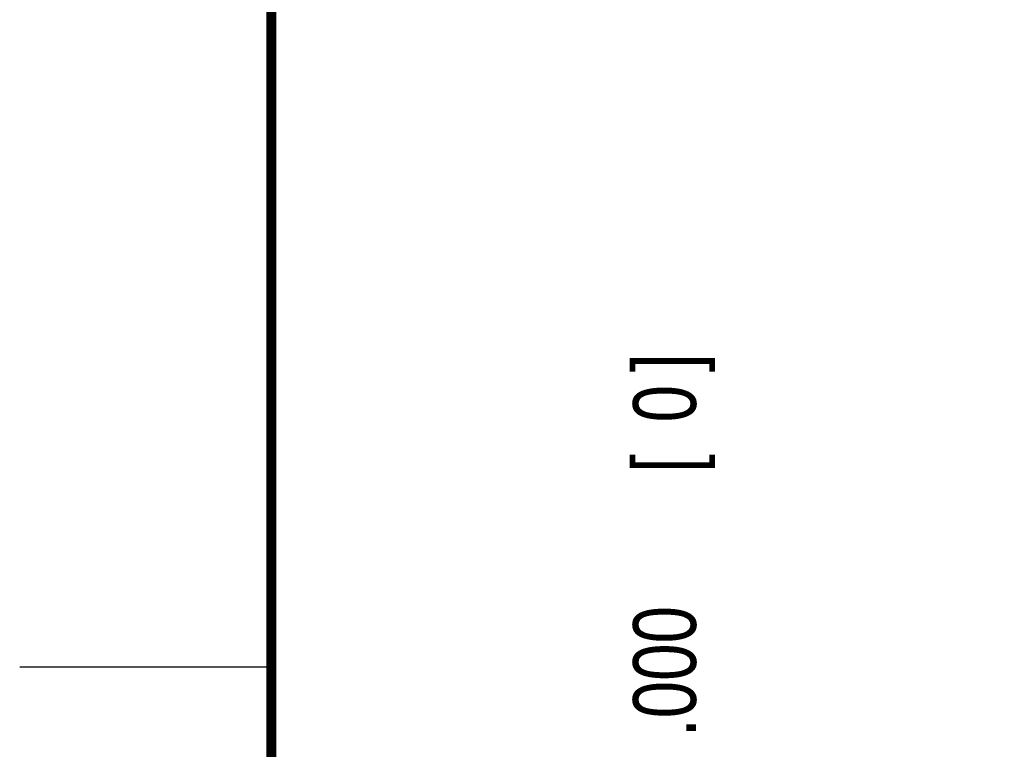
# Model space of a CAD drawing. Header units: inches. Extents: x 0 to 22, y 0 to 17.
# Tile 6 of 32: x 0 to 2, y 12.6 to 14. Entities that reach past the tile are written whole.
import ezdxf

# ---------------------------------------------------------------- set-up
doc = ezdxf.new("R2010")
doc.units = ezdxf.units.IN
doc.header["$LTSCALE"] = 1.21
doc.header["$MEASUREMENT"] = 0
doc.layers.get('0').update_dxf_attribs({"linetype": 'CONTINUOUS'})
doc.layers.add('DIMENSIONS', color=7, linetype='CONTINUOUS')
doc.styles.get("Standard").update_dxf_attribs({"font": 'txt', "width": 0.8})
doc.dimstyles.new('DIMSTYLE_2', dxfattribs={"dimtxt": 0.125, "dimasz": 0.18, "dimexe": 0.18, "dimexo": 0.0625, "dimgap": 0.09, "dimtad": 0, "dimtih": 1, "dimtoh": 1, "dimdec": 3, "dimlfac": 2, "dimzin": 4, "dimdsep": 46, "dimtxsty": 'STANDARD', "dimblk": '_FILLED', "dimblk1": '_FILLED', "dimblk2": '_FILLED', "dimcen": 0.09, "dimadec": 0, "dimazin": 0, "dimtp": 0.01, "dimtm": 0.01, "dimtfac": 1, "dimtdec": 3, "dimtofl": 0, "dimtmove": 0, "dimatfit": 3, "dimldrblk": '_FILLED', "dimfxl": 1, "dimtolj": 1, "dimtzin": 4, "dimarcsym": 0})

# ---------------------------------------------------------------- blocks, each defined once
blk = doc.blocks.new('*D10')
at = {"layer": 'DIMENSIONS', "color": 2, "linetype": 'CONTINUOUS'}
blk.add_line((4.6798, 11.8165), (4.6798, 12.548), dxfattribs=at)
at = {"layer": 'DIMENSIONS', "color": 2, "linetype": 'CONTINUOUS', "width": 0.8}
for s, p in [(']', (4.7423, 13.9355)), ('172.65', (4.7423, 13.3355)), ('[', (4.7423, 13.2355)), ('6.797', (4.7423, 12.6105))]:
    blk.add_text(s, height=0.125, rotation=90, dxfattribs=at).set_placement(p)
blk = doc.blocks.new('_FILLED')
at = {"color": 0, "linetype": 'BYBLOCK'}
blk.add_solid([(0, 0), (-1, 0.174), (-1, -0.174)], dxfattribs=at)
blk = doc.blocks.new('*D11')
at = {"layer": 'DIMENSIONS', "color": 2, "linetype": 'CONTINUOUS'}
blk.add_line((1.2812, 11.7901), (1.2812, 12.548), dxfattribs=at)
at = {"layer": 'DIMENSIONS', "color": 2, "linetype": 'CONTINUOUS', "width": 0.8}
for s, p in [(']', (1.3437, 13.3355)), ('0', (1.3437, 13.2355)), ('[', (1.3437, 13.1355)), ('.000', (1.3437, 12.6105))]:
    blk.add_text(s, height=0.125, rotation=90, dxfattribs=at).set_placement(p)
blk = doc.blocks.new('*D12')
at = {"layer": 'DIMENSIONS', "color": 2, "linetype": 'CONTINUOUS'}
blk.add_line((2.2305, 11.912), (2.2305, 12.548), dxfattribs=at)
at = {"layer": 'DIMENSIONS', "color": 2, "linetype": 'CONTINUOUS', "width": 0.8}
for s, p in [(']', (2.293, 13.8355)), ('48.22', (2.293, 13.3355)), ('[', (2.293, 13.2355)), ('1.899', (2.293, 12.6105))]:
    blk.add_text(s, height=0.125, rotation=90, dxfattribs=at).set_placement(p)
blk = doc.blocks.new('*D13')
at = {"layer": 'DIMENSIONS', "color": 2, "linetype": 'CONTINUOUS'}
blk.add_line((3.7305, 11.912), (3.7305, 12.548), dxfattribs=at)
at = {"layer": 'DIMENSIONS', "color": 2, "linetype": 'CONTINUOUS', "width": 0.8}
for s, p in [(']', (3.793, 13.9355)), ('124.42', (3.793, 13.3355)), ('[', (3.793, 13.2355)), ('4.899', (3.793, 12.6105))]:
    blk.add_text(s, height=0.125, rotation=90, dxfattribs=at).set_placement(p)

msp = doc.modelspace()

# ---------------------------------------------------------------- linework, layer by layer
at = {"color": 2, "linetype": 'CONTINUOUS'}
msp.add_line((0, 12.75), (0.5, 12.75), dxfattribs=at)
at = {"color": 7, "linetype": 'CONTINUOUS', "const_width": 0.02}
msp.add_lwpolyline([(0.5, 16.5), (0.5, 0.5)], dxfattribs=at)

# ---------------------------------------------------------------- dimensions: what is measured, and where the dimension line sits
at = {"layer": 'DIMENSIONS', "color": 2, "linetype": 'CONTINUOUS'}
for feature_location, offset, origin, picture, middle in [((4.6798, 11.81651), (0, 0.73151), (1.28124, 11.54951), '*D10', (4.6798, 13.32301)), ((3.73052, 11.91201), (0, 0.636), (1.28124, 11.84951), '*D13', (3.73052, 13.32301)), ((2.23052, 11.91201), (0, 0.636), (1.28124, 11.84951), '*D12', (2.23052, 13.27301)), ((1.2812419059, 11.7901100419), (0, 0.7579034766), (1.2812419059, 11.5495135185), '*D11', (1.2812419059, 13.0230135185))]:
    dim = msp.add_ordinate_dim(feature_location=feature_location, offset=offset, dtype=1, origin=origin, dimstyle='DIMSTYLE_2', dxfattribs=at)
    dim.commit()
    dim.dimension.update_dxf_attribs({"geometry": picture, "text_midpoint": middle})

doc.saveas('drawing.dxf')
